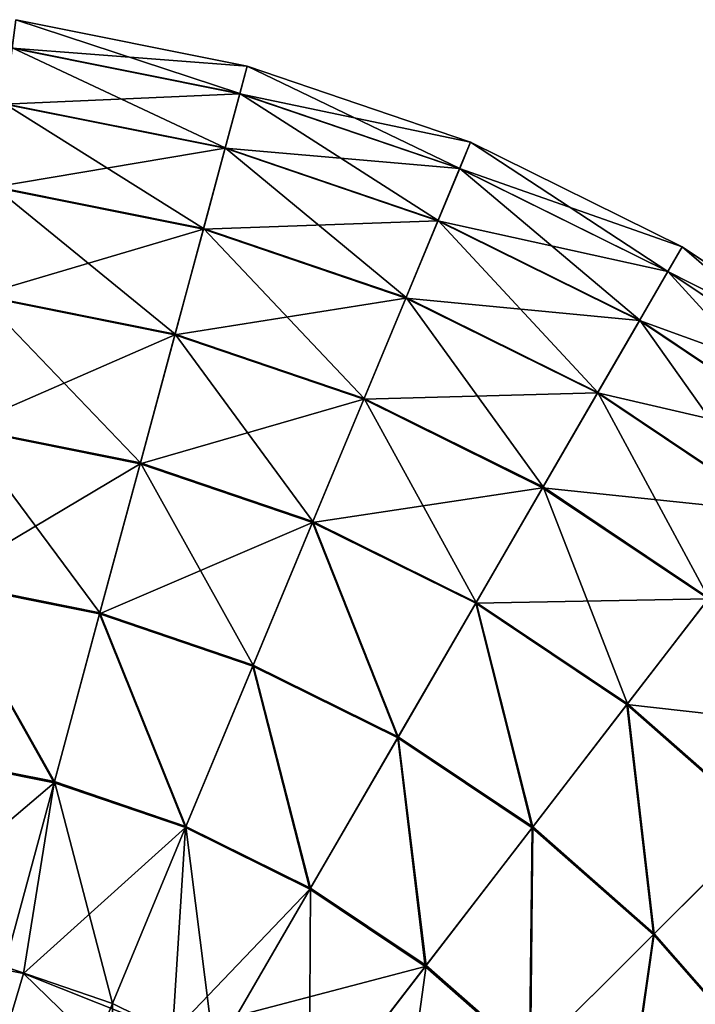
# Model space of a CAD drawing. Header units: millimetres. Extents: x 64 to 3333, y 103 to 3347.
# Tile 163 of 256: x 1861 to 1879, y 172 to 198. Entities that reach past the tile are written whole.
import ezdxf

# ---------------------------------------------------------------- set-up
doc = ezdxf.new("R2010")
doc.units = ezdxf.units.MM
doc.header["$LTSCALE"] = 25.4
doc.layers.get('0').update_dxf_attribs({"true_color": 0xff5454})

# ---------------------------------------------------------------- blocks, each defined once
blk = doc.blocks.new('SPIDER-6785-9743.STL')
at = {"color": 7, "true_color": 0xffffff}
mesh = blk.add_polyface(dxfattribs=at)
corners = [(1861.223, 197.09, 70.885), (1867.462, 196.611, 64.909), (1861.323, 197.841, 64.909), (1867.265, 195.879, 70.885)]
mesh.append_faces([[corners[k] for k in face] for face in [(0, 1, 2), (1, 0, 3)]], dxfattribs={"vtx0": -1, "color": 7})
mesh = blk.add_polyface(dxfattribs=at)
corners = [(1861.323, 197.843, 58.885), (1867.266, 195.886, 52.908), (1861.224, 197.097, 52.908), (1867.462, 196.613, 58.885)]
mesh.append_faces([[corners[k] for k in face] for face in [(0, 1, 2), (1, 0, 3)]], dxfattribs={"vtx0": -1, "color": 7})
mesh = blk.add_polyface(dxfattribs=at)
corners = [(1861.323, 197.841, 64.909), (1867.462, 196.613, 58.885), (1861.323, 197.843, 58.885), (1867.462, 196.611, 64.909)]
mesh.append_faces([[corners[k] for k in face] for face in [(0, 1, 2), (1, 0, 3)]], dxfattribs={"vtx0": -1, "color": 7})
mesh = blk.add_polyface(dxfattribs=at)
corners = [(1861.025, 195.602, 76.72), (1867.265, 195.879, 70.885), (1861.223, 197.09, 70.885), (1866.874, 194.43, 76.72)]
mesh.append_faces([[corners[k] for k in face] for face in [(0, 1, 2), (1, 0, 3)]], dxfattribs={"vtx0": -1, "color": 7})
mesh = blk.add_polyface(dxfattribs=at)
corners = [(1861.224, 197.097, 52.908), (1866.877, 194.442, 47.072), (1861.027, 195.614, 47.072), (1867.266, 195.886, 52.908)]
mesh.append_faces([[corners[k] for k in face] for face in [(0, 1, 2), (1, 0, 3)]], dxfattribs={"vtx0": -1, "color": 7})
mesh = blk.add_polyface(dxfattribs=at)
corners = [(1867.265, 195.879, 70.885), (1873.387, 194.59, 64.909), (1867.462, 196.611, 64.909), (1873.096, 193.89, 70.885)]
mesh.append_faces([[corners[k] for k in face] for face in [(0, 1, 2), (1, 0, 3)]], dxfattribs={"vtx0": -1, "color": 7})
mesh = blk.add_polyface(dxfattribs=at)
corners = [(1867.462, 196.613, 58.885), (1873.099, 193.897, 52.908), (1867.266, 195.886, 52.908), (1873.388, 194.592, 58.885)]
mesh.append_faces([[corners[k] for k in face] for face in [(0, 1, 2), (1, 0, 3)]], dxfattribs={"vtx0": -1, "color": 7})
mesh = blk.add_polyface(dxfattribs=at)
corners = [(1867.462, 196.611, 64.909), (1873.388, 194.592, 58.885), (1867.462, 196.613, 58.885), (1873.387, 194.59, 64.909)]
mesh.append_faces([[corners[k] for k in face] for face in [(0, 1, 2), (1, 0, 3)]], dxfattribs={"vtx0": -1, "color": 7})
mesh = blk.add_polyface(dxfattribs=at)
corners = [(1866.874, 194.43, 76.72), (1873.096, 193.89, 70.885), (1867.265, 195.879, 70.885), (1872.52, 192.504, 76.72)]
mesh.append_faces([[corners[k] for k in face] for face in [(0, 1, 2), (1, 0, 3)]], dxfattribs={"vtx0": -1, "color": 7})
mesh = blk.add_polyface(dxfattribs=at)
corners = [(1867.266, 195.886, 52.908), (1872.525, 192.516, 47.072), (1866.877, 194.442, 47.072), (1873.099, 193.897, 52.908)]
mesh.append_faces([[corners[k] for k in face] for face in [(0, 1, 2), (1, 0, 3)]], dxfattribs={"vtx0": -1, "color": 7})
mesh = blk.add_polyface(dxfattribs=at)
corners = [(1860.732, 193.401, 82.32), (1866.874, 194.43, 76.72), (1861.025, 195.602, 76.72), (1866.296, 192.286, 82.32)]
mesh.append_faces([[corners[k] for k in face] for face in [(0, 1, 2), (1, 0, 3)]], dxfattribs={"vtx0": -1, "color": 7})
mesh = blk.add_polyface(dxfattribs=at)
corners = [(1861.027, 195.614, 47.072), (1866.301, 192.302, 41.47), (1860.734, 193.418, 41.47), (1866.877, 194.442, 47.072)]
mesh.append_faces([[corners[k] for k in face] for face in [(0, 1, 2), (1, 0, 3)]], dxfattribs={"vtx0": -1, "color": 7})
mesh = blk.add_polyface(dxfattribs=at)
corners = [(1866.296, 192.286, 82.32), (1872.52, 192.504, 76.72), (1866.874, 194.43, 76.72), (1871.667, 190.454, 82.32)]
mesh.append_faces([[corners[k] for k in face] for face in [(0, 1, 2), (1, 0, 3)]], dxfattribs={"vtx0": -1, "color": 7})
mesh = blk.add_polyface(dxfattribs=at)
corners = [(1866.877, 194.442, 47.072), (1871.674, 190.47, 41.47), (1866.301, 192.302, 41.47), (1872.525, 192.516, 47.072)]
mesh.append_faces([[corners[k] for k in face] for face in [(0, 1, 2), (1, 0, 3)]], dxfattribs={"vtx0": -1, "color": 7})
mesh = blk.add_polyface(dxfattribs=at)
corners = [(1873.096, 193.89, 70.885), (1878.998, 191.813, 64.909), (1873.387, 194.59, 64.909), (1878.618, 191.157, 70.885)]
mesh.append_faces([[corners[k] for k in face] for face in [(0, 1, 2), (1, 0, 3)]], dxfattribs={"vtx0": -1, "color": 7})
mesh = blk.add_polyface(dxfattribs=at)
corners = [(1873.388, 194.592, 58.885), (1878.622, 191.164, 52.908), (1873.099, 193.897, 52.908), (1879, 191.815, 58.885)]
mesh.append_faces([[corners[k] for k in face] for face in [(0, 1, 2), (1, 0, 3)]], dxfattribs={"vtx0": -1, "color": 7})
mesh = blk.add_polyface(dxfattribs=at)
corners = [(1873.387, 194.59, 64.909), (1879, 191.815, 58.885), (1873.388, 194.592, 58.885), (1878.998, 191.813, 64.909)]
mesh.append_faces([[corners[k] for k in face] for face in [(0, 1, 2), (1, 0, 3)]], dxfattribs={"vtx0": -1, "color": 7})
mesh = blk.add_polyface(dxfattribs=at)
corners = [(1873.099, 193.897, 52.908), (1877.872, 189.869, 47.072), (1872.525, 192.516, 47.072), (1878.622, 191.164, 52.908)]
mesh.append_faces([[corners[k] for k in face] for face in [(0, 1, 2), (1, 0, 3)]], dxfattribs={"vtx0": -1, "color": 7})
mesh = blk.add_polyface(dxfattribs=at)
corners = [(1872.52, 192.504, 76.72), (1878.618, 191.157, 70.885), (1873.096, 193.89, 70.885), (1877.866, 189.858, 76.72)]
mesh.append_faces([[corners[k] for k in face] for face in [(0, 1, 2), (1, 0, 3)]], dxfattribs={"vtx0": -1, "color": 7})
mesh = blk.add_polyface(dxfattribs=at)
corners = [(1860.349, 190.521, 87.597), (1866.296, 192.286, 82.32), (1860.732, 193.401, 82.32), (1865.54, 189.481, 87.597)]
mesh.append_faces([[corners[k] for k in face] for face in [(0, 1, 2), (1, 0, 3)]], dxfattribs={"vtx0": -1, "color": 7})
mesh = blk.add_polyface(dxfattribs=at)
corners = [(1860.734, 193.418, 41.47), (1865.546, 189.501, 36.191), (1860.352, 190.542, 36.191), (1866.301, 192.302, 41.47)]
mesh.append_faces([[corners[k] for k in face] for face in [(0, 1, 2), (1, 0, 3)]], dxfattribs={"vtx0": -1, "color": 7})
mesh = blk.add_polyface(dxfattribs=at)
corners = [(1871.667, 190.454, 82.32), (1877.866, 189.858, 76.72), (1872.52, 192.504, 76.72), (1876.753, 187.937, 82.32)]
mesh.append_faces([[corners[k] for k in face] for face in [(0, 1, 2), (1, 0, 3)]], dxfattribs={"vtx0": -1, "color": 7})
mesh = blk.add_polyface(dxfattribs=at)
corners = [(1872.525, 192.516, 47.072), (1876.762, 187.952, 41.47), (1871.674, 190.47, 41.47), (1877.872, 189.869, 47.072)]
mesh.append_faces([[corners[k] for k in face] for face in [(0, 1, 2), (1, 0, 3)]], dxfattribs={"vtx0": -1, "color": 7})
mesh = blk.add_polyface(dxfattribs=at)
corners = [(1865.54, 189.481, 87.597), (1871.667, 190.454, 82.32), (1866.296, 192.286, 82.32), (1870.552, 187.772, 87.597)]
mesh.append_faces([[corners[k] for k in face] for face in [(0, 1, 2), (1, 0, 3)]], dxfattribs={"vtx0": -1, "color": 7})
mesh = blk.add_polyface(dxfattribs=at)
corners = [(1866.301, 192.302, 41.47), (1870.56, 187.791, 36.191), (1865.546, 189.501, 36.191), (1871.674, 190.47, 41.47)]
mesh.append_faces([[corners[k] for k in face] for face in [(0, 1, 2), (1, 0, 3)]], dxfattribs={"vtx0": -1, "color": 7})
mesh = blk.add_polyface(dxfattribs=at)
corners = [(1878.618, 191.157, 70.885), (1884.199, 188.327, 64.909), (1878.998, 191.813, 64.909), (1883.737, 187.727, 70.885)]
mesh.append_faces([[corners[k] for k in face] for face in [(0, 1, 2), (1, 0, 3)]], dxfattribs={"vtx0": -1, "color": 7})
mesh = blk.add_polyface(dxfattribs=at)
corners = [(1879, 191.815, 58.885), (1883.741, 187.733, 52.908), (1878.622, 191.164, 52.908), (1884.2, 188.329, 58.885)]
mesh.append_faces([[corners[k] for k in face] for face in [(0, 1, 2), (1, 0, 3)]], dxfattribs={"vtx0": -1, "color": 7})
mesh = blk.add_polyface(dxfattribs=at)
corners = [(1878.998, 191.813, 64.909), (1884.2, 188.329, 58.885), (1879, 191.815, 58.885), (1884.199, 188.327, 64.909)]
mesh.append_faces([[corners[k] for k in face] for face in [(0, 1, 2), (1, 0, 3)]], dxfattribs={"vtx0": -1, "color": 7})
mesh = blk.add_polyface(dxfattribs=at)
corners = [(1877.866, 189.858, 76.72), (1883.737, 187.727, 70.885), (1878.618, 191.157, 70.885), (1882.821, 186.537, 76.72)]
mesh.append_faces([[corners[k] for k in face] for face in [(0, 1, 2), (1, 0, 3)]], dxfattribs={"vtx0": -1, "color": 7})
mesh = blk.add_polyface(dxfattribs=at)
corners = [(1878.622, 191.164, 52.908), (1882.829, 186.547, 47.072), (1877.872, 189.869, 47.072), (1883.741, 187.733, 52.908)]
mesh.append_faces([[corners[k] for k in face] for face in [(0, 1, 2), (1, 0, 3)]], dxfattribs={"vtx0": -1, "color": 7})
mesh = blk.add_polyface(dxfattribs=at)
corners = [(1859.881, 187.008, 92.469), (1865.54, 189.481, 87.597), (1860.349, 190.521, 87.597), (1864.618, 186.059, 92.469)]
mesh.append_faces([[corners[k] for k in face] for face in [(0, 1, 2), (1, 0, 3)]], dxfattribs={"vtx0": -1, "color": 7})
mesh = blk.add_polyface(dxfattribs=at)
corners = [(1860.352, 190.542, 36.191), (1864.625, 186.084, 31.316), (1859.885, 187.033, 31.316), (1865.546, 189.501, 36.191)]
mesh.append_faces([[corners[k] for k in face] for face in [(0, 1, 2), (1, 0, 3)]], dxfattribs={"vtx0": -1, "color": 7})
mesh = blk.add_polyface(dxfattribs=at)
corners = [(1870.552, 187.772, 87.597), (1876.753, 187.937, 82.32), (1871.667, 190.454, 82.32), (1875.297, 185.423, 87.597)]
mesh.append_faces([[corners[k] for k in face] for face in [(0, 1, 2), (1, 0, 3)]], dxfattribs={"vtx0": -1, "color": 7})
mesh = blk.add_polyface(dxfattribs=at)
corners = [(1871.674, 190.47, 41.47), (1875.308, 185.442, 36.191), (1870.56, 187.791, 36.191), (1876.762, 187.952, 41.47)]
mesh.append_faces([[corners[k] for k in face] for face in [(0, 1, 2), (1, 0, 3)]], dxfattribs={"vtx0": -1, "color": 7})
mesh = blk.add_polyface(dxfattribs=at)
corners = [(1876.753, 187.937, 82.32), (1882.821, 186.537, 76.72), (1877.866, 189.858, 76.72), (1881.467, 184.777, 82.32)]
mesh.append_faces([[corners[k] for k in face] for face in [(0, 1, 2), (1, 0, 3)]], dxfattribs={"vtx0": -1, "color": 7})
mesh = blk.add_polyface(dxfattribs=at)
corners = [(1877.872, 189.869, 47.072), (1881.477, 184.791, 41.47), (1876.762, 187.952, 41.47), (1882.829, 186.547, 47.072)]
mesh.append_faces([[corners[k] for k in face] for face in [(0, 1, 2), (1, 0, 3)]], dxfattribs={"vtx0": -1, "color": 7})
mesh = blk.add_polyface(dxfattribs=at)
corners = [(1864.618, 186.059, 92.469), (1870.552, 187.772, 87.597), (1865.54, 189.481, 87.597), (1869.191, 184.5, 92.469)]
mesh.append_faces([[corners[k] for k in face] for face in [(0, 1, 2), (1, 0, 3)]], dxfattribs={"vtx0": -1, "color": 7})
mesh = blk.add_polyface(dxfattribs=at)
corners = [(1865.546, 189.501, 36.191), (1869.201, 184.523, 31.316), (1864.625, 186.084, 31.316), (1870.56, 187.791, 36.191)]
mesh.append_faces([[corners[k] for k in face] for face in [(0, 1, 2), (1, 0, 3)]], dxfattribs={"vtx0": -1, "color": 7})
mesh = blk.add_polyface(dxfattribs=at)
corners = [(1875.297, 185.423, 87.597), (1881.467, 184.777, 82.32), (1876.753, 187.937, 82.32), (1879.695, 182.475, 87.597)]
mesh.append_faces([[corners[k] for k in face] for face in [(0, 1, 2), (1, 0, 3)]], dxfattribs={"vtx0": -1, "color": 7})
mesh = blk.add_polyface(dxfattribs=at)
corners = [(1876.762, 187.952, 41.47), (1879.708, 182.492, 36.191), (1875.308, 185.442, 36.191), (1881.477, 184.791, 41.47)]
mesh.append_faces([[corners[k] for k in face] for face in [(0, 1, 2), (1, 0, 3)]], dxfattribs={"vtx0": -1, "color": 7})
mesh = blk.add_polyface(dxfattribs=at)
corners = [(1869.191, 184.5, 92.469), (1875.297, 185.423, 87.597), (1870.552, 187.772, 87.597), (1873.521, 182.357, 92.469)]
mesh.append_faces([[corners[k] for k in face] for face in [(0, 1, 2), (1, 0, 3)]], dxfattribs={"vtx0": -1, "color": 7})
mesh = blk.add_polyface(dxfattribs=at)
corners = [(1870.56, 187.791, 36.191), (1873.533, 182.379, 31.316), (1869.201, 184.523, 31.316), (1875.308, 185.442, 36.191)]
mesh.append_faces([[corners[k] for k in face] for face in [(0, 1, 2), (1, 0, 3)]], dxfattribs={"vtx0": -1, "color": 7})
mesh = blk.add_polyface(dxfattribs=at)
corners = [(1859.337, 182.918, 96.858), (1864.618, 186.059, 92.469), (1859.881, 187.008, 92.469), (1863.544, 182.075, 96.858)]
mesh.append_faces([[corners[k] for k in face] for face in [(0, 1, 2), (1, 0, 3)]], dxfattribs={"vtx0": -1, "color": 7})
mesh = blk.add_polyface(dxfattribs=at)
corners = [(1859.885, 187.033, 31.316), (1863.552, 182.103, 26.924), (1859.341, 182.947, 26.924), (1864.625, 186.084, 31.316)]
mesh.append_faces([[corners[k] for k in face] for face in [(0, 1, 2), (1, 0, 3)]], dxfattribs={"vtx0": -1, "color": 7})
mesh = blk.add_polyface(dxfattribs=at)
corners = [(1863.544, 182.075, 96.858), (1869.191, 184.5, 92.469), (1864.618, 186.059, 92.469), (1867.606, 180.689, 96.858)]
mesh.append_faces([[corners[k] for k in face] for face in [(0, 1, 2), (1, 0, 3)]], dxfattribs={"vtx0": -1, "color": 7})
mesh = blk.add_polyface(dxfattribs=at)
corners = [(1864.625, 186.084, 31.316), (1867.617, 180.716, 26.924), (1863.552, 182.103, 26.924), (1869.201, 184.523, 31.316)]
mesh.append_faces([[corners[k] for k in face] for face in [(0, 1, 2), (1, 0, 3)]], dxfattribs={"vtx0": -1, "color": 7})
mesh = blk.add_polyface(dxfattribs=at)
corners = [(1873.521, 182.357, 92.469), (1879.695, 182.475, 87.597), (1875.297, 185.423, 87.597), (1877.534, 179.667, 92.469)]
mesh.append_faces([[corners[k] for k in face] for face in [(0, 1, 2), (1, 0, 3)]], dxfattribs={"vtx0": -1, "color": 7})
mesh = blk.add_polyface(dxfattribs=at)
corners = [(1875.308, 185.442, 36.191), (1877.549, 179.687, 31.316), (1873.533, 182.379, 31.316), (1879.708, 182.492, 36.191)]
mesh.append_faces([[corners[k] for k in face] for face in [(0, 1, 2), (1, 0, 3)]], dxfattribs={"vtx0": -1, "color": 7})
mesh = blk.add_polyface(dxfattribs=at)
corners = [(1871.452, 178.786, 96.858), (1869.191, 184.5, 92.469), (1867.606, 180.689, 96.858), (1873.521, 182.357, 92.469)]
mesh.append_faces([[corners[k] for k in face] for face in [(0, 1, 2), (1, 0, 3)]], dxfattribs={"vtx0": -1, "color": 7})
mesh = blk.add_polyface(dxfattribs=at)
corners = [(1869.201, 184.523, 31.316), (1871.467, 178.811, 26.924), (1867.617, 180.716, 26.924), (1873.533, 182.379, 31.316)]
mesh.append_faces([[corners[k] for k in face] for face in [(0, 1, 2), (1, 0, 3)]], dxfattribs={"vtx0": -1, "color": 7})
mesh = blk.add_polyface(dxfattribs=at)
corners = [(1859.341, 182.947, 26.924), (1862.344, 177.621, 23.083), (1858.728, 178.346, 23.083), (1863.552, 182.103, 26.924)]
mesh.append_faces([[corners[k] for k in face] for face in [(0, 1, 2), (1, 0, 3)]], dxfattribs={"vtx0": -1, "color": 7})
mesh = blk.add_polyface(dxfattribs=at)
corners = [(1862.336, 177.59, 100.694), (1859.337, 182.918, 96.858), (1858.724, 178.314, 100.694), (1863.544, 182.075, 96.858)]
mesh.append_faces([[corners[k] for k in face] for face in [(0, 1, 2), (1, 0, 3)]], dxfattribs={"vtx0": -1, "color": 7})
mesh = blk.add_polyface(dxfattribs=at)
corners = [(1877.534, 179.667, 92.469), (1883.671, 178.978, 87.597), (1879.695, 182.475, 87.597), (1881.161, 176.476, 92.469)]
mesh.append_faces([[corners[k] for k in face] for face in [(0, 1, 2), (1, 0, 3)]], dxfattribs={"vtx0": -1, "color": 7})
mesh = blk.add_polyface(dxfattribs=at)
corners = [(1879.708, 182.492, 36.191), (1881.18, 176.494, 31.316), (1877.549, 179.687, 31.316), (1883.686, 178.993, 36.191)]
mesh.append_faces([[corners[k] for k in face] for face in [(0, 1, 2), (1, 0, 3)]], dxfattribs={"vtx0": -1, "color": 7})
mesh = blk.add_polyface(dxfattribs=at)
corners = [(1875.017, 176.397, 96.858), (1873.521, 182.357, 92.469), (1871.452, 178.786, 96.858), (1877.534, 179.667, 92.469)]
mesh.append_faces([[corners[k] for k in face] for face in [(0, 1, 2), (1, 0, 3)]], dxfattribs={"vtx0": -1, "color": 7})
mesh = blk.add_polyface(dxfattribs=at)
corners = [(1873.533, 182.379, 31.316), (1875.035, 176.42, 26.924), (1871.467, 178.811, 26.924), (1877.549, 179.687, 31.316)]
mesh.append_faces([[corners[k] for k in face] for face in [(0, 1, 2), (1, 0, 3)]], dxfattribs={"vtx0": -1, "color": 7})
mesh = blk.add_polyface(dxfattribs=at)
corners = [(1865.823, 176.401, 100.694), (1863.544, 182.075, 96.858), (1862.336, 177.59, 100.694), (1867.606, 180.689, 96.858)]
mesh.append_faces([[corners[k] for k in face] for face in [(0, 1, 2), (1, 0, 3)]], dxfattribs={"vtx0": -1, "color": 7})
mesh = blk.add_polyface(dxfattribs=at)
corners = [(1863.552, 182.103, 26.924), (1865.835, 176.431, 23.083), (1862.344, 177.621, 23.083), (1867.617, 180.716, 26.924)]
mesh.append_faces([[corners[k] for k in face] for face in [(0, 1, 2), (1, 0, 3)]], dxfattribs={"vtx0": -1, "color": 7})
mesh = blk.add_polyface(dxfattribs=at)
corners = [(1869.124, 174.767, 100.694), (1867.606, 180.689, 96.858), (1865.823, 176.401, 100.694), (1871.452, 178.786, 96.858)]
mesh.append_faces([[corners[k] for k in face] for face in [(0, 1, 2), (1, 0, 3)]], dxfattribs={"vtx0": -1, "color": 7})
mesh = blk.add_polyface(dxfattribs=at)
corners = [(1867.617, 180.716, 26.924), (1869.141, 174.795, 23.083), (1865.835, 176.431, 23.083), (1871.467, 178.811, 26.924)]
mesh.append_faces([[corners[k] for k in face] for face in [(0, 1, 2), (1, 0, 3)]], dxfattribs={"vtx0": -1, "color": 7})
mesh = blk.add_polyface(dxfattribs=at)
corners = [(1878.24, 173.562, 96.858), (1877.534, 179.667, 92.469), (1875.017, 176.397, 96.858), (1881.161, 176.476, 92.469)]
mesh.append_faces([[corners[k] for k in face] for face in [(0, 1, 2), (1, 0, 3)]], dxfattribs={"vtx0": -1, "color": 7})
mesh = blk.add_polyface(dxfattribs=at)
corners = [(1877.549, 179.687, 31.316), (1878.26, 173.583, 26.924), (1875.035, 176.42, 26.924), (1881.18, 176.494, 31.316)]
mesh.append_faces([[corners[k] for k in face] for face in [(0, 1, 2), (1, 0, 3)]], dxfattribs={"vtx0": -1, "color": 7})
mesh = blk.add_polyface(dxfattribs=at)
corners = [(1872.185, 172.716, 100.694), (1871.452, 178.786, 96.858), (1869.124, 174.767, 100.694), (1875.017, 176.397, 96.858)]
mesh.append_faces([[corners[k] for k in face] for face in [(0, 1, 2), (1, 0, 3)]], dxfattribs={"vtx0": -1, "color": 7})
mesh = blk.add_polyface(dxfattribs=at)
corners = [(1871.467, 178.811, 26.924), (1872.204, 172.742, 23.083), (1869.141, 174.795, 23.083), (1875.035, 176.42, 26.924)]
mesh.append_faces([[corners[k] for k in face] for face in [(0, 1, 2), (1, 0, 3)]], dxfattribs={"vtx0": -1, "color": 7})
mesh = blk.add_polyface(dxfattribs=at)
corners = [(1862.336, 177.59, 100.694), (1858.724, 178.314, 100.694), (1857.347, 173.353, 103.919)]
mesh.append_faces([[corners[k] for k in face] for face in [(0, 1, 2)]], dxfattribs={"color": 7})
mesh = blk.add_polyface(dxfattribs=at)
corners = [(1858.728, 178.346, 23.083), (1861.021, 172.711, 19.854), (1858.057, 173.305, 19.854), (1862.344, 177.621, 23.083)]
mesh.append_faces([[corners[k] for k in face] for face in [(0, 1, 2), (1, 0, 3)]], dxfattribs={"vtx0": -1, "color": 7})
mesh = blk.add_polyface(dxfattribs=at)
corners = [(1862.336, 177.59, 100.694), (1857.347, 173.353, 103.919), (1861.525, 172.532, 103.919)]
mesh.append_faces([[corners[k] for k in face] for face in [(0, 1, 2)]], dxfattribs={"color": 7})
mesh = blk.add_polyface(dxfattribs=at)
corners = [(1862.344, 177.621, 23.083), (1863.882, 171.735, 19.854), (1861.021, 172.711, 19.854), (1865.835, 176.431, 23.083)]
mesh.append_faces([[corners[k] for k in face] for face in [(0, 1, 2), (1, 0, 3)]], dxfattribs={"vtx0": -1, "color": 7})
mesh = blk.add_polyface(dxfattribs=at)
corners = [(1865.823, 176.401, 100.694), (1862.336, 177.59, 100.694), (1861.525, 172.532, 103.919)]
mesh.append_faces([[corners[k] for k in face] for face in [(0, 1, 2)]], dxfattribs={"color": 7})
mesh = blk.add_polyface(dxfattribs=at)
corners = [(1865.823, 176.401, 100.694), (1861.525, 172.532, 103.919), (1865.481, 170.958, 103.919)]
mesh.append_faces([[corners[k] for k in face] for face in [(0, 1, 2)]], dxfattribs={"color": 7})
mesh = blk.add_polyface(dxfattribs=at)
corners = [(1865.835, 176.431, 23.083), (1866.591, 170.394, 19.854), (1863.882, 171.735, 19.854), (1869.141, 174.795, 23.083)]
mesh.append_faces([[corners[k] for k in face] for face in [(0, 1, 2), (1, 0, 3)]], dxfattribs={"vtx0": -1, "color": 7})
mesh = blk.add_polyface(dxfattribs=at)
corners = [(1869.124, 174.767, 100.694), (1865.823, 176.401, 100.694), (1865.481, 170.958, 103.919)]
mesh.append_faces([[corners[k] for k in face] for face in [(0, 1, 2)]], dxfattribs={"color": 7})
mesh = blk.add_polyface(dxfattribs=at)
corners = [(1874.951, 170.283, 100.694), (1875.017, 176.397, 96.858), (1872.185, 172.716, 100.694), (1878.24, 173.562, 96.858)]
mesh.append_faces([[corners[k] for k in face] for face in [(0, 1, 2), (1, 0, 3)]], dxfattribs={"vtx0": -1, "color": 7})
mesh = blk.add_polyface(dxfattribs=at)
corners = [(1875.035, 176.42, 26.924), (1874.974, 170.306, 23.083), (1872.204, 172.742, 23.083), (1878.26, 173.583, 26.924)]
mesh.append_faces([[corners[k] for k in face] for face in [(0, 1, 2), (1, 0, 3)]], dxfattribs={"vtx0": -1, "color": 7})
mesh = blk.add_polyface(dxfattribs=at)
corners = [(1881.064, 170.332, 96.858), (1881.161, 176.476, 92.469), (1878.24, 173.562, 96.858), (1884.342, 172.839, 92.469)]
mesh.append_faces([[corners[k] for k in face] for face in [(0, 1, 2), (1, 0, 3)]], dxfattribs={"vtx0": -1, "color": 7})
mesh = blk.add_polyface(dxfattribs=at)
corners = [(1881.18, 176.494, 31.316), (1881.088, 170.35, 26.924), (1878.26, 173.583, 26.924), (1884.362, 172.855, 31.316)]
mesh.append_faces([[corners[k] for k in face] for face in [(0, 1, 2), (1, 0, 3)]], dxfattribs={"vtx0": -1, "color": 7})
mesh = blk.add_polyface(dxfattribs=at)
corners = [(1872.185, 172.716, 100.694), (1869.124, 174.767, 100.694), (1865.481, 170.958, 103.919)]
mesh.append_faces([[corners[k] for k in face] for face in [(0, 1, 2)]], dxfattribs={"color": 7})
mesh = blk.add_polyface(dxfattribs=at)
corners = [(1869.141, 174.795, 23.083), (1869.102, 168.711, 19.854), (1866.591, 170.394, 19.854), (1872.204, 172.742, 23.083)]
mesh.append_faces([[corners[k] for k in face] for face in [(0, 1, 2), (1, 0, 3)]], dxfattribs={"vtx0": -1, "color": 7})
mesh = blk.add_polyface(dxfattribs=at)
corners = [(1877.376, 167.51, 100.694), (1878.24, 173.562, 96.858), (1874.951, 170.283, 100.694), (1881.064, 170.332, 96.858)]
mesh.append_faces([[corners[k] for k in face] for face in [(0, 1, 2), (1, 0, 3)]], dxfattribs={"vtx0": -1, "color": 7})
mesh = blk.add_polyface(dxfattribs=at)
corners = [(1878.26, 173.583, 26.924), (1877.401, 167.53, 23.083), (1874.974, 170.306, 23.083), (1881.088, 170.35, 26.924)]
mesh.append_faces([[corners[k] for k in face] for face in [(0, 1, 2), (1, 0, 3)]], dxfattribs={"vtx0": -1, "color": 7})
mesh = blk.add_polyface(dxfattribs=at)
corners = [(1861.042, 170.893, 105.177), (1857.347, 173.353, 103.919), (1857.173, 171.653, 105.177), (1861.525, 172.532, 103.919)]
mesh.append_faces([[corners[k] for k in face] for face in [(0, 1, 2), (1, 0, 3)]], dxfattribs={"vtx0": -1, "color": 7})
mesh = blk.add_polyface(dxfattribs=at)
corners = [(1872.204, 172.742, 23.083), (1871.372, 166.715, 19.854), (1869.102, 168.711, 19.854), (1874.974, 170.306, 23.083)]
mesh.append_faces([[corners[k] for k in face] for face in [(0, 1, 2), (1, 0, 3)]], dxfattribs={"vtx0": -1, "color": 7})
mesh = blk.add_polyface(dxfattribs=at)
corners = [(1861.021, 172.711, 19.854), (1861.789, 166.702, 17.288), (1859.603, 167.448, 17.288), (1863.882, 171.735, 19.854)]
mesh.append_faces([[corners[k] for k in face] for face in [(0, 1, 2), (1, 0, 3)]], dxfattribs={"vtx0": -1, "color": 7})
mesh = blk.add_polyface(dxfattribs=at)
corners = [(1864.706, 169.435, 105.177), (1861.525, 172.532, 103.919), (1861.042, 170.893, 105.177), (1865.481, 170.958, 103.919)]
mesh.append_faces([[corners[k] for k in face] for face in [(0, 1, 2), (1, 0, 3)]], dxfattribs={"vtx0": -1, "color": 7})
mesh = blk.add_polyface(dxfattribs=at)
corners = [(1872.185, 172.716, 100.694), (1865.481, 170.958, 103.919), (1869.081, 168.683, 103.919)]
mesh.append_faces([[corners[k] for k in face] for face in [(0, 1, 2)]], dxfattribs={"color": 7})
mesh = blk.add_polyface(dxfattribs=at)
corners = [(1874.951, 170.283, 100.694), (1872.185, 172.716, 100.694), (1869.081, 168.683, 103.919)]
mesh.append_faces([[corners[k] for k in face] for face in [(0, 1, 2)]], dxfattribs={"color": 7})
mesh = blk.add_polyface(dxfattribs=at)
corners = [(1863.882, 171.735, 19.854), (1863.859, 165.678, 17.288), (1861.789, 166.702, 17.288), (1866.591, 170.394, 19.854)]
mesh.append_faces([[corners[k] for k in face] for face in [(0, 1, 2), (1, 0, 3)]], dxfattribs={"vtx0": -1, "color": 7})

msp = doc.modelspace()

# ---------------------------------------------------------------- block references
at = {"color": 250, "true_color": 0x262626}
msp.add_blockref('SPIDER-6785-9743.STL', (0, 0), dxfattribs=at)

doc.saveas('drawing.dxf')
